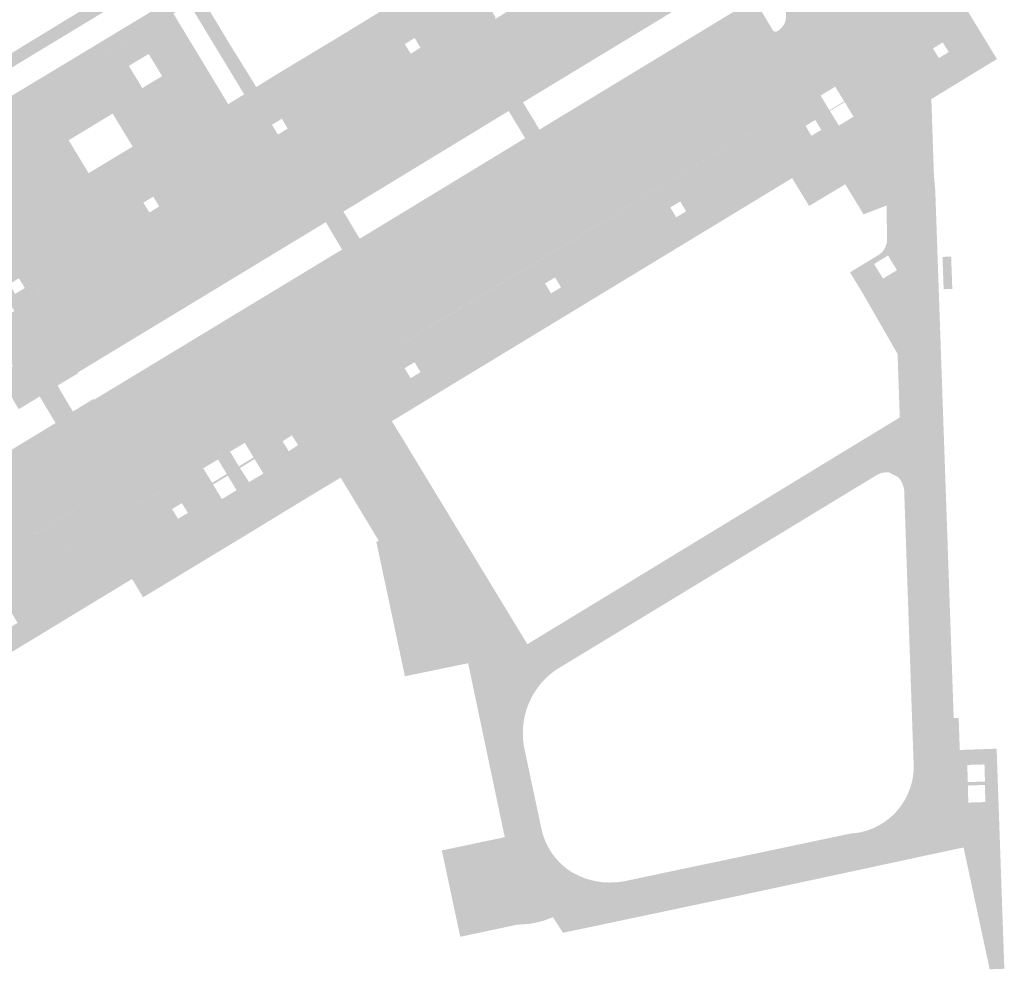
# Model space of a CAD drawing. Header units: inches. Extents: x 83221 to 84763, y 445855 to 447258.
# Tile 13 of 58: x 83395 to 83510, y 446474 to 446585. Entities that reach past the tile are written whole.
import ezdxf

# ---------------------------------------------------------------- set-up
doc = ezdxf.new("R2010")
doc.units = ezdxf.units.IN
doc.header["$MEASUREMENT"] = 0

msp = doc.modelspace()

# ---------------------------------------------------------------- hatches: boundary and pattern name
for points in [[(83438.62, 446583.36), (83425.19, 446575.2), (83426.27, 446573.43), (83425.75, 446573.11), (83425.48, 446573.56), (83424.33, 446572.86), (83424.6, 446572.41), (83424.21, 446572.18), (83423.13, 446573.94), (83395.04, 446556.91), (83397.23, 446553.27), (83397.25, 446553.25), (83397.26, 446553.22), (83397.26, 446553.19), (83397.27, 446553.17), (83397.27, 446553.14), (83397.27, 446553.11), (83397.27, 446553.08), (83397.27, 446553.05), (83397.26, 446553.03), (83397.25, 446553), (83397.24, 446552.97), (83397.22, 446552.95), (83397.21, 446552.92), (83397.19, 446552.9), (83397.17, 446552.88), (83397.15, 446552.86), (83397.12, 446552.85), (83396.33, 446552.37), (83395.66, 446551.96), (83394.79, 446553.39), (83395.49, 446553.81), (83394.79, 446554.95), (83394.11, 446554.53), (83391.69, 446558.53), (83393.01, 446559.39), (83417.88, 446574.45), (83419.22, 446575.26), (83421.08, 446576.41), (83422.5, 446577.26), (83424.83, 446578.71), (83430.94, 446582.39), (83431.6, 446582.78), (83439, 446587.31), (83440.5, 446588.22), (83443.06, 446589.78), (83443.77, 446590.21), (83445.14, 446591.04), (83446.63, 446591.94), (83454.06, 446596.47), (83454.72, 446596.85), (83461.05, 446600.7), (83463.05, 446601.91), (83464.32, 446602.64), (83466.32, 446603.87), (83472.72, 446607.76), (83473.38, 446608.16), (83480.81, 446612.68), (83482.32, 446613.59), (83483.37, 446614.18), (83487.07, 446616.24), (83489.66, 446611.97), (83484.1, 446608.59), (83483.85, 446609.02), (83482.7, 446608.35), (83482.97, 446607.9), (83480.51, 446606.4), (83479.46, 446608.14), (83448.15, 446589.16), (83449.22, 446587.38), (83441.25, 446582.53), (83440.98, 446582.98), (83439.82, 446582.27), (83440.1, 446581.83), (83439.71, 446581.6), (83438.62, 446583.36)], [(83476.54, 446594.71), (83452.05, 446579.87), (83451.02, 446579.25), (83448.21, 446583.88), (83449.24, 446584.51), (83450.31, 446585.16), (83481.8, 446604.26), (83482.68, 446602.84), (83482.79, 446602.69), (83482.92, 446602.56), (83483.05, 446602.44), (83483.19, 446602.33), (83483.35, 446602.23), (83483.51, 446602.15), (83483.68, 446602.08), (83483.85, 446602.03), (83484.03, 446601.99), (83484.21, 446601.97), (83484.39, 446601.96), (83484.57, 446601.97), (83484.75, 446602), (83484.93, 446602.04), (83485.1, 446602.1), (83485.27, 446602.18), (83485.42, 446602.26), (83485.57, 446602.36), (83487.39, 446603.45), (83489.47, 446604.72), (83491.18, 446605.75), (83492.86, 446606.77), (83496.58, 446600.74), (83496.41, 446600.39), (83496.26, 446600.02), (83496.15, 446599.65), (83496.06, 446599.26), (83496.01, 446598.83), (83495.99, 446598.4), (83496.01, 446597.96), (83482.11, 446589.78), (83479.47, 446594.08), (83479.36, 446594.23), (83479.24, 446594.37), (83479.11, 446594.5), (83478.97, 446594.62), (83478.82, 446594.72), (83478.65, 446594.81), (83478.49, 446594.89), (83478.31, 446594.95), (83478.13, 446595), (83477.95, 446595.03), (83477.77, 446595.04), (83477.58, 446595.04), (83477.4, 446595.03), (83477.22, 446594.99), (83477.04, 446594.94), (83476.87, 446594.88), (83476.7, 446594.8), (83476.54, 446594.71), (83476.54, 446594.71)], [(83488.07, 446576.33), (83489.7, 446573.66), (83488.15, 446572.72), (83487.72, 446573.41), (83486.59, 446572.72), (83487.01, 446572.02), (83485.84, 446571.31), (83484.27, 446573.9), (83484.25, 446573.94), (83484.23, 446573.98), (83484.22, 446574.02), (83484.21, 446574.06), (83484.2, 446574.1), (83484.2, 446574.14), (83484.2, 446574.19), (83484.21, 446574.23), (83484.21, 446574.27), (83484.23, 446574.32), (83484.24, 446574.36), (83484.26, 446574.39), (83484.28, 446574.43), (83484.31, 446574.47), (83484.34, 446574.5), (83484.37, 446574.53), (83484.4, 446574.56), (83484.44, 446574.58), (83487.86, 446576.68), (83489.55, 446577.68), (83502.86, 446585.81), (83496.74, 446595.86), (83496.55, 446596.18), (83496.39, 446596.52), (83496.26, 446596.87), (83496.15, 446597.23), (83496.07, 446597.59), (83496.01, 446597.96), (83497.68, 446598.96), (83506.76, 446584.08), (83503.02, 446581.79), (83502.6, 446582.47), (83501.46, 446581.76), (83501.87, 446581.09), (83491.75, 446574.91), (83490.12, 446577.58), (83488.07, 446576.33)], [(83421.27, 446536.2), (83415.84, 446532.9), (83412.85, 446531.1), (83409.48, 446529.07), (83407.8, 446531.85), (83407.9, 446531.94), (83407.96, 446532.01), (83408.01, 446532.08), (83408.05, 446532.15), (83408.09, 446532.23), (83408.12, 446532.31), (83408.15, 446532.4), (83408.17, 446532.48), (83408.18, 446532.57), (83408.18, 446532.66), (83408.17, 446532.74), (83408.16, 446532.83), (83408.14, 446532.91), (83408.11, 446533), (83408.07, 446533.08), (83408.03, 446533.15), (83407.98, 446533.23), (83407.93, 446533.29), (83407.87, 446533.36), (83407.8, 446533.42), (83407.73, 446533.47), (83407.66, 446533.51), (83407.58, 446533.55), (83407.5, 446533.58), (83407.42, 446533.61), (83407.33, 446533.62), (83407.24, 446533.63), (83407.16, 446533.64), (83407.07, 446533.63), (83406.98, 446533.62), (83406.9, 446533.6), (83406.82, 446533.57), (83406.78, 446533.55), (83405.08, 446536.36), (83405.71, 446536.75), (83435.09, 446554.56), (83436.63, 446555.5), (83456.41, 446567.51), (83457.65, 446568.28), (83483.24, 446583.76), (83483.4, 446583.85), (83483.55, 446583.96), (83483.68, 446584.07), (83483.81, 446584.21), (83483.93, 446584.35), (83484.03, 446584.5), (83484.12, 446584.66), (83484.19, 446584.82), (83484.25, 446585), (83484.29, 446585.17), (83484.32, 446585.35), (83484.33, 446585.54), (83484.33, 446585.72), (83484.31, 446585.9), (83484.27, 446586.08), (83484.22, 446586.25), (83484.16, 446586.42), (83484.08, 446586.59), (83482.11, 446589.78), (83496.01, 446597.96), (83496.07, 446597.59), (83496.15, 446597.23), (83496.26, 446596.87), (83496.39, 446596.52), (83496.55, 446596.18), (83496.74, 446595.86), (83502.86, 446585.81), (83489.55, 446577.68), (83487.86, 446576.68), (83484.44, 446574.58), (83440.86, 446548.16), (83437.79, 446546.27), (83433.46, 446543.67), (83433.21, 446543.5), (83431.53, 446542.47), (83431.26, 446542.33), (83421.27, 446536.2)], [(83476.46, 446594.24), (83478.67, 446590.66), (83453.62, 446575.47), (83451.44, 446579.12), (83451.43, 446579.14), (83451.41, 446579.17), (83451.4, 446579.19), (83451.38, 446579.21), (83451.36, 446579.22), (83451.33, 446579.24), (83451.31, 446579.25), (83451.29, 446579.26), (83451.26, 446579.27), (83451.23, 446579.28), (83451.21, 446579.28), (83451.18, 446579.28), (83451.15, 446579.28), (83451.13, 446579.28), (83451.1, 446579.28), (83451.07, 446579.27), (83451.05, 446579.26), (83451.02, 446579.25), (83452.05, 446579.87), (83476.54, 446594.71), (83476.52, 446594.68), (83476.5, 446594.66), (83476.48, 446594.63), (83476.46, 446594.61), (83476.45, 446594.58), (83476.44, 446594.55), (83476.43, 446594.52), (83476.42, 446594.49), (83476.42, 446594.46), (83476.41, 446594.43), (83476.42, 446594.39), (83476.42, 446594.36), (83476.43, 446594.33), (83476.44, 446594.3), (83476.45, 446594.27), (83476.46, 446594.24), (83476.46, 446594.24)], [(83400.36, 446583.4), (83384.37, 446573.73), (83383.6, 446575.01), (83386.15, 446576.51), (83388.44, 446577.87), (83390.76, 446579.24), (83395.37, 446582.09), (83397.64, 446583.47), (83399.93, 446584.87), (83404.61, 446587.71), (83406.9, 446589.1), (83409.18, 446590.48), (83411.64, 446592), (83413, 446592.81), (83415.37, 446588.85), (83416.74, 446586.63), (83418.12, 446584.39), (83419.56, 446582), (83422.5, 446577.26), (83421.08, 446576.41), (83414.68, 446586.97), (83412.82, 446585.84), (83419.22, 446575.26), (83417.88, 446574.45), (83412.92, 446582.71), (83411.52, 446585.06), (83402.61, 446579.68), (83386.62, 446570.01), (83385.85, 446571.3), (83387.63, 446572.42), (83400.02, 446579.9), (83401.82, 446580.98), (83410.73, 446586.36), (83409.26, 446588.79), (83400.36, 446583.4), (83400.36, 446583.4)], [(83450.31, 446585.16), (83449.24, 446584.51), (83448.21, 446583.88), (83447.85, 446583.66), (83447.28, 446583.32), (83446.65, 446582.94), (83444.6, 446581.69), (83443.57, 446583.37), (83441.89, 446582.35), (83442.93, 446580.67), (83441.23, 446579.63), (83441.2, 446579.62), (83441.16, 446579.62), (83441.13, 446579.62), (83441.1, 446579.62), (83441.06, 446579.62), (83441.03, 446579.63), (83441, 446579.64), (83440.97, 446579.65), (83440.94, 446579.66), (83440.91, 446579.68), (83440.88, 446579.7), (83440.86, 446579.72), (83440.83, 446579.74), (83440.81, 446579.77), (83440.79, 446579.8), (83440.78, 446579.83), (83440.76, 446579.86), (83440.75, 446579.89), (83439.71, 446581.6), (83440.1, 446581.83), (83440.52, 446581.15), (83441.65, 446581.85), (83441.25, 446582.53), (83449.22, 446587.38), (83450.26, 446585.64), (83450.28, 446585.62), (83450.3, 446585.6), (83450.32, 446585.58), (83450.34, 446585.55), (83450.36, 446585.53), (83450.37, 446585.5), (83450.38, 446585.47), (83450.38, 446585.44), (83450.39, 446585.41), (83450.39, 446585.38), (83450.39, 446585.35), (83450.39, 446585.32), (83450.38, 446585.29), (83450.37, 446585.26), (83450.36, 446585.23), (83450.35, 446585.21), (83450.33, 446585.18), (83450.31, 446585.16)], [(83483.24, 446583.76), (83457.65, 446568.28), (83457.66, 446568.3), (83457.68, 446568.32), (83457.69, 446568.34), (83457.71, 446568.36), (83457.72, 446568.39), (83457.73, 446568.41), (83457.73, 446568.44), (83457.74, 446568.46), (83457.74, 446568.49), (83457.74, 446568.51), (83457.74, 446568.54), (83457.73, 446568.57), (83457.73, 446568.59), (83457.72, 446568.62), (83455.54, 446572.29), (83480.6, 446587.5), (83482.8, 446583.85), (83482.83, 446583.82), (83482.85, 446583.8), (83482.88, 446583.78), (83482.91, 446583.76), (83482.94, 446583.75), (83482.97, 446583.74), (83483.01, 446583.73), (83483.04, 446583.72), (83483.08, 446583.72), (83483.11, 446583.72), (83483.14, 446583.73), (83483.18, 446583.73), (83483.21, 446583.74), (83483.24, 446583.76), (83483.24, 446583.76)], [(83415.4, 446578.58), (83410.55, 446575.95), (83409.73, 446577.46), (83411.51, 446578.53), (83409.94, 446581.12), (83408.28, 446580.12), (83407.07, 446582.37), (83411.52, 446585.06), (83412.92, 446582.71), (83415.4, 446578.58)], [(83501.29, 446575.31), (83492.2, 446569.89), (83491.72, 446570.68), (83485.03, 446566.63), (83443.02, 446541.13), (83441.38, 446543.82), (83441.66, 446543.99), (83440.97, 446545.15), (83440.68, 446544.98), (83439.33, 446547.21), (83440.86, 446548.16), (83440.9, 446548.18), (83440.94, 446548.19), (83440.98, 446548.21), (83441.02, 446548.22), (83441.07, 446548.22), (83441.11, 446548.23), (83441.15, 446548.22), (83441.19, 446548.22), (83441.24, 446548.21), (83441.28, 446548.2), (83441.32, 446548.18), (83441.36, 446548.16), (83441.4, 446548.14), (83441.43, 446548.12), (83441.47, 446548.09), (83441.5, 446548.06), (83441.52, 446548.02), (83441.55, 446547.98), (83443.66, 446544.5), (83486.36, 446570.44), (83485.84, 446571.31), (83487.01, 446572.02), (83487.27, 446571.57), (83488.43, 446572.26), (83488.15, 446572.72), (83489.7, 446573.66), (83490.31, 446572.66), (83490.48, 446572.76), (83492.19, 446573.8), (83492.36, 446573.9), (83491.75, 446574.91), (83501.87, 446581.09), (83502.15, 446580.64), (83503.3, 446581.34), (83503.02, 446581.79), (83506.76, 446584.08), (83508.93, 446580.52), (83507.8, 446579.84), (83501.25, 446575.84), (83501.29, 446575.31)], [(83448.21, 446583.88), (83451.02, 446579.25), (83450.66, 446579.02), (83450.1, 446578.67), (83449.86, 446578.52), (83449.48, 446578.28), (83446.65, 446582.94), (83447.28, 446583.32), (83447.85, 446583.66), (83448.21, 446583.88), (83448.21, 446583.88)], [(83430.07, 446566.5), (83428.53, 446565.56), (83399.13, 446547.74), (83396.33, 446552.37), (83397.12, 446552.85), (83425.77, 446570.21), (83427.33, 446571.19), (83441.23, 446579.63), (83442.93, 446580.67), (83444.6, 446581.69), (83446.65, 446582.94), (83449.48, 446578.28), (83430.07, 446566.5), (83430.07, 446566.5)], [(83441.23, 446579.63), (83427.33, 446571.19), (83427.35, 446571.21), (83427.37, 446571.24), (83427.39, 446571.27), (83427.4, 446571.29), (83427.42, 446571.32), (83427.42, 446571.36), (83427.43, 446571.39), (83427.43, 446571.42), (83427.43, 446571.45), (83427.43, 446571.48), (83427.43, 446571.51), (83427.42, 446571.55), (83427.41, 446571.58), (83427.4, 446571.6), (83427.38, 446571.63), (83427.36, 446571.66), (83427.34, 446571.68), (83427.32, 446571.71), (83425.19, 446575.2), (83438.62, 446583.36), (83440.75, 446579.89), (83440.76, 446579.86), (83440.78, 446579.83), (83440.79, 446579.8), (83440.81, 446579.77), (83440.83, 446579.74), (83440.86, 446579.72), (83440.88, 446579.7), (83440.91, 446579.68), (83440.94, 446579.66), (83440.97, 446579.65), (83441, 446579.64), (83441.03, 446579.63), (83441.06, 446579.62), (83441.1, 446579.62), (83441.13, 446579.62), (83441.16, 446579.62), (83441.2, 446579.62), (83441.23, 446579.63), (83441.23, 446579.63)], [(83442.93, 446580.67), (83441.89, 446582.35), (83443.57, 446583.37), (83444.6, 446581.69), (83442.93, 446580.67), (83442.93, 446580.67)], [(83409.73, 446577.46), (83410.55, 446575.95), (83406.11, 446573.54), (83405.74, 446574.16), (83400.6, 446571.05), (83400.83, 446570.68), (83399.38, 446569.89), (83396.37, 446574.86), (83388.37, 446570.02), (83391.15, 446565.43), (83389.82, 446564.7), (83386.62, 446570.01), (83402.61, 446579.68), (83407.07, 446582.37), (83408.28, 446580.12), (83407.63, 446579.73), (83409.2, 446577.13), (83409.73, 446577.46)], [(83451.44, 446579.12), (83453.62, 446575.47), (83454.52, 446573.99), (83452.85, 446572.97), (83451.95, 446574.46), (83449.78, 446578.07), (83449.76, 446578.09), (83449.75, 446578.11), (83449.74, 446578.14), (83449.73, 446578.17), (83449.72, 446578.2), (83449.72, 446578.22), (83449.72, 446578.25), (83449.72, 446578.28), (83449.72, 446578.31), (83449.73, 446578.34), (83449.74, 446578.36), (83449.75, 446578.39), (83449.76, 446578.42), (83449.78, 446578.44), (83449.8, 446578.46), (83449.82, 446578.48), (83449.84, 446578.5), (83449.86, 446578.52), (83450.1, 446578.67), (83450.66, 446579.02), (83451.02, 446579.25), (83451.05, 446579.26), (83451.07, 446579.27), (83451.1, 446579.28), (83451.13, 446579.28), (83451.15, 446579.28), (83451.18, 446579.28), (83451.21, 446579.28), (83451.23, 446579.28), (83451.26, 446579.27), (83451.29, 446579.26), (83451.31, 446579.25), (83451.33, 446579.24), (83451.36, 446579.22), (83451.38, 446579.21), (83451.4, 446579.19), (83451.41, 446579.17), (83451.43, 446579.14), (83451.44, 446579.12), (83451.44, 446579.12)], [(83417.88, 446574.45), (83393.01, 446559.39), (83389.82, 446564.7), (83391.15, 446565.43), (83393.52, 446561.51), (83401.52, 446566.35), (83399.38, 446569.89), (83400.83, 446570.68), (83402.93, 446567.21), (83408.07, 446570.31), (83406.11, 446573.54), (83415.4, 446578.58), (83417.88, 446574.45)], [(83451.95, 446574.46), (83432.67, 446562.73), (83430.49, 446566.38), (83430.47, 446566.41), (83430.45, 446566.43), (83430.44, 446566.45), (83430.42, 446566.46), (83430.4, 446566.48), (83430.37, 446566.49), (83430.35, 446566.51), (83430.32, 446566.52), (83430.3, 446566.53), (83430.27, 446566.53), (83430.25, 446566.53), (83430.22, 446566.54), (83430.19, 446566.54), (83430.17, 446566.53), (83430.14, 446566.53), (83430.11, 446566.52), (83430.09, 446566.51), (83430.07, 446566.5), (83449.48, 446578.28), (83449.86, 446578.52), (83449.84, 446578.5), (83449.82, 446578.48), (83449.8, 446578.46), (83449.78, 446578.44), (83449.76, 446578.42), (83449.75, 446578.39), (83449.74, 446578.36), (83449.73, 446578.34), (83449.72, 446578.31), (83449.72, 446578.28), (83449.72, 446578.25), (83449.72, 446578.22), (83449.72, 446578.2), (83449.73, 446578.17), (83449.74, 446578.14), (83449.75, 446578.11), (83449.76, 446578.09), (83449.78, 446578.07), (83451.95, 446574.46), (83451.95, 446574.46)], [(83489.44, 446574.47), (83490.48, 446572.76), (83490.31, 446572.66), (83488.07, 446576.33), (83489.1, 446576.95), (83489.2, 446576.78), (83488.35, 446576.26), (83489.39, 446574.55), (83490.24, 446575.07), (83490.29, 446574.99), (83489.44, 446574.47)], [(83490.12, 446577.58), (83492.36, 446573.9), (83492.19, 446573.8), (83491.15, 446575.51), (83490.29, 446574.99), (83490.24, 446575.07), (83491.1, 446575.59), (83490.06, 446577.3), (83489.2, 446576.78), (83489.1, 446576.95), (83490.12, 446577.58)], [(83396.37, 446574.86), (83401.52, 446566.35), (83393.52, 446561.51), (83388.37, 446570.02), (83396.37, 446574.86), (83396.37, 446574.86)], [(83456.6, 446553.67), (83443.05, 446545.49), (83441.55, 446547.98), (83441.5, 446548.06), (83441.4, 446548.15), (83441.28, 446548.2), (83441.15, 446548.23), (83441.02, 446548.22), (83440.91, 446548.18), (83484.38, 446574.54), (83484.28, 446574.43), (83484.22, 446574.32), (83484.2, 446574.19), (83484.21, 446574.06), (83484.25, 446573.94), (83485.84, 446571.31), (83472.4, 446563.2), (83471.96, 446563.91), (83470.81, 446563.21), (83471.24, 446562.5), (83457.77, 446554.37), (83457.36, 446555.05), (83456.19, 446554.34), (83456.6, 446553.67)], [(83501.73, 446565.18), (83503.88, 446503.62), (83504.11, 446498.2), (83504.35, 446488.39), (83497.86, 446493.58), (83497.94, 446493.7), (83498.28, 446494.27), (83498.57, 446494.87), (83498.81, 446495.5), (83499, 446496.14), (83499.12, 446496.79), (83499.2, 446497.46), (83499.21, 446498.13), (83498.11, 446529.95), (83498.1, 446530.2), (83498.06, 446530.45), (83498, 446530.7), (83497.91, 446530.93), (83497.81, 446531.16), (83497.68, 446531.38), (83497.53, 446531.58), (83497.37, 446531.77), (83496.32, 446532.29), (83496.13, 446532.31), (83495.93, 446532.3), (83495.74, 446532.28), (83495.54, 446532.25), (83495.36, 446532.19), (83495.17, 446532.12), (83495, 446532.04), (83494.83, 446531.94), (83469.27, 446516.42), (83465.69, 446519.28), (83469.84, 446521.81), (83474.88, 446524.88), (83479.93, 446527.95), (83487.57, 446532.61), (83490.56, 446534.43), (83495.69, 446537.55), (83497.59, 446538.71), (83497.33, 446546.12), (83495.69, 446554.94), (83497.26, 446555.89), (83496.22, 446557.6), (83495.29, 446557.04), (83495.17, 446557.7), (83495.33, 446557.83), (83495.48, 446557.97), (83495.62, 446558.12), (83495.74, 446558.29), (83495.84, 446558.46), (83495.93, 446558.65), (83496, 446558.84), (83496.06, 446559.03), (83496.09, 446559.24), (83496.11, 446559.44), (83496.04, 446563.43), (83492.21, 446569.87), (83501.29, 446575.31), (83501.57, 446567), (83501.73, 446565.18)], [(83491.23, 446565.92), (83487.01, 446563.38), (83486.33, 446564.49), (83485.48, 446565.88), (83492.2, 446569.89), (83501.29, 446575.31), (83492.21, 446569.87), (83496.04, 446563.43), (83493.36, 446562.4), (83491.23, 446565.92), (83491.23, 446565.92)], [(83424.21, 446572.18), (83410.76, 446564), (83410.47, 446564.47), (83409.32, 446563.77), (83409.61, 446563.3), (83396.13, 446555.1), (83395.04, 446556.91), (83423.13, 446573.94), (83424.21, 446572.18)], [(83426.27, 446573.43), (83427.32, 446571.71), (83427.34, 446571.68), (83427.36, 446571.66), (83427.38, 446571.63), (83427.4, 446571.6), (83427.41, 446571.58), (83427.42, 446571.55), (83427.43, 446571.51), (83427.43, 446571.48), (83427.43, 446571.45), (83427.43, 446571.42), (83427.43, 446571.39), (83427.42, 446571.36), (83427.42, 446571.32), (83427.4, 446571.29), (83427.39, 446571.27), (83427.37, 446571.24), (83427.35, 446571.21), (83427.33, 446571.19), (83425.77, 446570.21), (83425.74, 446570.2), (83425.72, 446570.19), (83425.69, 446570.18), (83425.66, 446570.18), (83425.64, 446570.17), (83425.61, 446570.17), (83425.58, 446570.18), (83425.56, 446570.18), (83425.53, 446570.19), (83425.5, 446570.2), (83425.48, 446570.21), (83425.46, 446570.22), (83425.43, 446570.23), (83425.41, 446570.25), (83425.39, 446570.27), (83425.37, 446570.29), (83424.21, 446572.18), (83424.6, 446572.41), (83425.02, 446571.71), (83426.16, 446572.41), (83425.75, 446573.11), (83426.27, 446573.43)], [(83455.54, 446572.29), (83457.72, 446568.62), (83457.73, 446568.59), (83457.73, 446568.57), (83457.74, 446568.54), (83457.74, 446568.51), (83457.74, 446568.49), (83457.74, 446568.46), (83457.73, 446568.44), (83457.73, 446568.41), (83457.72, 446568.39), (83457.71, 446568.36), (83457.69, 446568.34), (83457.68, 446568.32), (83457.66, 446568.3), (83457.65, 446568.28), (83456.41, 446567.51), (83456.38, 446567.51), (83456.35, 446567.5), (83456.32, 446567.5), (83456.3, 446567.5), (83456.27, 446567.51), (83456.24, 446567.51), (83456.21, 446567.52), (83456.18, 446567.53), (83456.16, 446567.54), (83456.13, 446567.56), (83456.11, 446567.58), (83456.09, 446567.6), (83456.07, 446567.62), (83456.05, 446567.64), (83453.87, 446571.29), (83452.85, 446572.97), (83454.52, 446573.99), (83455.54, 446572.29), (83455.54, 446572.29)], [(83425.75, 446570.19), (83397.19, 446552.89), (83397.25, 446553), (83397.27, 446553.08), (83397.27, 446553.17), (83397.25, 446553.25), (83397.22, 446553.3), (83396.13, 446555.1), (83409.61, 446563.3), (83410.03, 446562.62), (83411.17, 446563.32), (83410.76, 446564), (83424.21, 446572.18), (83425.38, 446570.28), (83425.43, 446570.23), (83425.5, 446570.19), (83425.58, 446570.17), (83425.66, 446570.17), (83425.75, 446570.19)], [(83456.41, 446567.51), (83436.63, 446555.5), (83436.66, 446555.52), (83436.68, 446555.54), (83436.7, 446555.56), (83436.71, 446555.58), (83436.73, 446555.61), (83436.74, 446555.63), (83436.75, 446555.66), (83436.76, 446555.69), (83436.77, 446555.72), (83436.77, 446555.75), (83436.77, 446555.78), (83436.77, 446555.8), (83436.77, 446555.83), (83436.76, 446555.86), (83436.75, 446555.89), (83436.74, 446555.92), (83434.57, 446559.56), (83453.87, 446571.29), (83456.05, 446567.64), (83456.07, 446567.62), (83456.09, 446567.6), (83456.11, 446567.58), (83456.13, 446567.56), (83456.16, 446567.54), (83456.18, 446567.53), (83456.21, 446567.52), (83456.24, 446567.51), (83456.27, 446567.51), (83456.3, 446567.5), (83456.32, 446567.5), (83456.35, 446567.5), (83456.38, 446567.51), (83456.41, 446567.51), (83456.41, 446567.51)], [(83486.36, 446570.44), (83443.66, 446544.5), (83443.05, 446545.49), (83456.6, 446553.67), (83456.89, 446553.18), (83458.06, 446553.89), (83457.77, 446554.37), (83471.24, 446562.5), (83471.51, 446562.06), (83472.66, 446562.76), (83472.4, 446563.2), (83485.84, 446571.31), (83486.36, 446570.44)], [(83492.2, 446569.89), (83485.48, 446565.88), (83485.03, 446566.63), (83491.72, 446570.68), (83492.2, 446569.89), (83492.2, 446569.89)], [(83430.49, 446566.38), (83432.67, 446562.73), (83433.6, 446561.17), (83431.54, 446559.93), (83430.61, 446561.49), (83428.41, 446565.12), (83428.4, 446565.15), (83428.4, 446565.19), (83428.39, 446565.22), (83428.39, 446565.26), (83428.39, 446565.29), (83428.39, 446565.32), (83428.4, 446565.36), (83428.41, 446565.39), (83428.42, 446565.42), (83428.44, 446565.46), (83428.46, 446565.48), (83428.48, 446565.51), (83428.5, 446565.54), (83428.53, 446565.56), (83430.07, 446566.5), (83430.09, 446566.51), (83430.11, 446566.52), (83430.14, 446566.53), (83430.17, 446566.53), (83430.19, 446566.54), (83430.22, 446566.54), (83430.25, 446566.53), (83430.27, 446566.53), (83430.3, 446566.53), (83430.32, 446566.52), (83430.35, 446566.51), (83430.37, 446566.49), (83430.4, 446566.48), (83430.42, 446566.46), (83430.44, 446566.45), (83430.45, 446566.43), (83430.47, 446566.41), (83430.49, 446566.38), (83430.49, 446566.38)], [(83430.61, 446561.49), (83401.67, 446543.95), (83399.51, 446547.61), (83399.49, 446547.63), (83399.47, 446547.66), (83399.45, 446547.68), (83399.43, 446547.7), (83399.4, 446547.71), (83399.37, 446547.73), (83399.35, 446547.74), (83399.32, 446547.74), (83399.29, 446547.75), (83399.26, 446547.75), (83399.23, 446547.75), (83399.19, 446547.75), (83399.16, 446547.75), (83399.14, 446547.74), (83399.11, 446547.73), (83399.08, 446547.72), (83399.13, 446547.74), (83428.53, 446565.56), (83428.5, 446565.54), (83428.48, 446565.51), (83428.46, 446565.48), (83428.44, 446565.46), (83428.42, 446565.42), (83428.41, 446565.39), (83428.4, 446565.36), (83428.39, 446565.32), (83428.39, 446565.29), (83428.39, 446565.26), (83428.39, 446565.22), (83428.4, 446565.19), (83428.4, 446565.15), (83428.41, 446565.12), (83430.61, 446561.49), (83430.61, 446561.49)], [(83434.57, 446559.56), (83436.74, 446555.92), (83436.75, 446555.89), (83436.76, 446555.86), (83436.77, 446555.83), (83436.77, 446555.8), (83436.77, 446555.78), (83436.77, 446555.75), (83436.77, 446555.72), (83436.76, 446555.69), (83436.75, 446555.66), (83436.74, 446555.63), (83436.73, 446555.61), (83436.71, 446555.58), (83436.7, 446555.56), (83436.68, 446555.54), (83436.66, 446555.52), (83436.63, 446555.5), (83435.09, 446554.56), (83435.06, 446554.55), (83435.03, 446554.54), (83435, 446554.53), (83434.96, 446554.53), (83434.93, 446554.53), (83434.9, 446554.53), (83434.87, 446554.54), (83434.84, 446554.55), (83434.81, 446554.56), (83434.78, 446554.57), (83434.75, 446554.59), (83434.72, 446554.61), (83434.7, 446554.63), (83434.68, 446554.65), (83432.51, 446558.3), (83431.54, 446559.93), (83433.6, 446561.17), (83434.57, 446559.56), (83434.57, 446559.56)], [(83394.79, 446553.39), (83395.66, 446551.96), (83394.26, 446551.12), (83390.37, 446557.67), (83391.69, 446558.53), (83394.11, 446554.53), (83393.66, 446554.26), (83394.36, 446553.12), (83394.79, 446553.39)], [(83435.09, 446554.56), (83405.71, 446536.75), (83405.73, 446536.78), (83405.75, 446536.81), (83405.76, 446536.84), (83405.77, 446536.87), (83405.78, 446536.91), (83405.78, 446536.94), (83405.79, 446536.97), (83405.78, 446537.01), (83405.78, 446537.04), (83405.77, 446537.08), (83405.76, 446537.11), (83405.75, 446537.14), (83403.58, 446540.78), (83432.51, 446558.3), (83434.68, 446554.65), (83434.7, 446554.63), (83434.72, 446554.61), (83434.75, 446554.59), (83434.78, 446554.57), (83434.81, 446554.56), (83434.84, 446554.55), (83434.87, 446554.54), (83434.9, 446554.53), (83434.93, 446554.53), (83434.96, 446554.53), (83435, 446554.53), (83435.03, 446554.54), (83435.06, 446554.55), (83435.09, 446554.56), (83435.09, 446554.56)], [(83495.69, 446554.94), (83497.33, 446546.12), (83493.36, 446553.03), (83491.78, 446555.64), (83495.17, 446557.7), (83495.29, 446557.04), (83494.59, 446556.61), (83495.63, 446554.91), (83495.69, 446554.94)], [(83503.58, 446557.47), (83503.72, 446553.7), (83502.71, 446553.67), (83502.57, 446557.44), (83503.58, 446557.47), (83503.58, 446557.47)], [(83399.08, 446547.72), (83394.1, 446544.71), (83391.31, 446549.34), (83394.26, 446551.12), (83396.33, 446552.37), (83399.13, 446547.74), (83399.08, 446547.72), (83399.08, 446547.72)], [(83401.7, 446543.86), (83399.31, 446542.43), (83400.14, 446540.99), (83398.07, 446539.73), (83397.22, 446541.15), (83394.8, 446539.68), (83394.73, 446539.76), (83392.58, 446543.35), (83392.57, 446543.38), (83392.55, 446543.4), (83392.54, 446543.43), (83392.53, 446543.46), (83392.52, 446543.49), (83392.52, 446543.51), (83392.52, 446543.54), (83392.52, 446543.57), (83392.52, 446543.6), (83392.52, 446543.63), (83392.53, 446543.66), (83392.54, 446543.69), (83392.55, 446543.72), (83392.57, 446543.74), (83392.58, 446543.77), (83392.6, 446543.79), (83392.62, 446543.81), (83392.65, 446543.83), (83394.1, 446544.71), (83399.08, 446547.72), (83399.11, 446547.73), (83399.14, 446547.74), (83399.16, 446547.75), (83399.19, 446547.75), (83399.23, 446547.75), (83399.26, 446547.75), (83399.29, 446547.75), (83399.32, 446547.74), (83399.35, 446547.74), (83399.37, 446547.73), (83399.4, 446547.71), (83399.43, 446547.7), (83399.45, 446547.68), (83399.47, 446547.66), (83399.49, 446547.63), (83399.51, 446547.61), (83401.67, 446543.95), (83401.7, 446543.86), (83401.7, 446543.86)], [(83438.32, 446538.27), (83434.91, 446536.2), (83422.23, 446528.5), (83418.74, 446534.26), (83419.44, 446534.71), (83420.47, 446533), (83422.18, 446534.04), (83422.29, 446533.85), (83420.6, 446532.8), (83421.65, 446531.17), (83423.33, 446532.16), (83423.49, 446532.24), (83421.2, 446536.02), (83418.62, 446534.45), (83418.56, 446534.55), (83421.27, 446536.2), (83423.63, 446532.36), (83425.68, 446533.59), (83433.38, 446538.26), (83431.19, 446541.84), (83431.17, 446541.87), (83431.16, 446541.9), (83431.15, 446541.93), (83431.14, 446541.96), (83431.13, 446542), (83431.13, 446542.03), (83431.13, 446542.06), (83431.13, 446542.1), (83431.14, 446542.13), (83431.15, 446542.16), (83431.16, 446542.19), (83431.17, 446542.22), (83431.19, 446542.25), (83431.21, 446542.28), (83431.23, 446542.31), (83431.26, 446542.33), (83431.53, 446542.47), (83433.21, 446543.5), (83433.46, 446543.67), (83433.5, 446543.68), (83433.53, 446543.69), (83433.56, 446543.69), (83433.6, 446543.69), (83433.63, 446543.69), (83433.66, 446543.69), (83433.7, 446543.68), (83433.73, 446543.67), (83433.76, 446543.65), (83433.79, 446543.64), (83433.82, 446543.62), (83433.84, 446543.59), (83433.87, 446543.57), (83433.89, 446543.54), (83436.08, 446539.9), (83439.92, 446542.24), (83437.73, 446545.86), (83437.72, 446545.88), (83437.71, 446545.9), (83437.7, 446545.92), (83437.69, 446545.94), (83437.68, 446545.96), (83437.67, 446545.98), (83437.67, 446546.01), (83437.67, 446546.03), (83437.67, 446546.05), (83437.67, 446546.08), (83437.68, 446546.1), (83437.68, 446546.12), (83437.69, 446546.14), (83437.7, 446546.17), (83437.71, 446546.19), (83437.72, 446546.2), (83437.74, 446546.22), (83437.75, 446546.24), (83437.77, 446546.26), (83437.79, 446546.27), (83439.33, 446547.21), (83440.68, 446544.98), (83439.81, 446544.45), (83440.51, 446543.29), (83441.38, 446543.82), (83443.02, 446541.13), (83438.32, 446538.27)], [(83437.73, 446545.86), (83439.92, 446542.24), (83436.08, 446539.9), (83433.89, 446543.54), (83433.87, 446543.57), (83433.84, 446543.59), (83433.82, 446543.62), (83433.79, 446543.64), (83433.76, 446543.65), (83433.73, 446543.67), (83433.7, 446543.68), (83433.66, 446543.69), (83433.63, 446543.69), (83433.6, 446543.69), (83433.56, 446543.69), (83433.53, 446543.69), (83433.5, 446543.68), (83433.46, 446543.67), (83437.79, 446546.27), (83437.77, 446546.26), (83437.75, 446546.24), (83437.74, 446546.22), (83437.72, 446546.2), (83437.71, 446546.19), (83437.7, 446546.17), (83437.69, 446546.14), (83437.68, 446546.12), (83437.68, 446546.1), (83437.67, 446546.08), (83437.67, 446546.05), (83437.67, 446546.03), (83437.67, 446546.01), (83437.67, 446545.98), (83437.68, 446545.96), (83437.69, 446545.94), (83437.7, 446545.92), (83437.71, 446545.9), (83437.72, 446545.88), (83437.73, 446545.86), (83437.73, 446545.86)], [(83426.04, 446535.16), (83423.04, 446533.32), (83421.27, 446536.2), (83431.26, 446542.33), (83431.22, 446542.29), (83431.18, 446542.24), (83431.15, 446542.18), (83431.14, 446542.11), (83431.13, 446542.05), (83431.13, 446541.98), (83431.15, 446541.91), (83431.18, 446541.86), (83432.76, 446539.27), (83427.15, 446535.83), (83426.66, 446536.62), (83425.56, 446535.93), (83426.04, 446535.16)], [(83403.45, 446535.37), (83390.01, 446527.19), (83389.97, 446527.18), (83389.94, 446527.16), (83389.9, 446527.15), (83389.86, 446527.14), (83389.82, 446527.14), (83389.78, 446527.13), (83389.75, 446527.14), (83389.71, 446527.14), (83389.67, 446527.15), (83389.63, 446527.16), (83389.59, 446527.17), (83389.56, 446527.19), (83389.53, 446527.21), (83389.5, 446527.23), (83389.47, 446527.26), (83389.44, 446527.29), (83389.41, 446527.31), (83389.39, 446527.35), (83387.26, 446530.87), (83399.08, 446538.06), (83398.07, 446539.73), (83400.14, 446540.99), (83400.5, 446540.39), (83401.1, 446539.4), (83403.5, 446540.87), (83403.58, 446540.78), (83405.75, 446537.14), (83405.76, 446537.11), (83405.77, 446537.08), (83405.78, 446537.04), (83405.78, 446537.01), (83405.79, 446536.97), (83405.78, 446536.94), (83405.78, 446536.91), (83405.77, 446536.87), (83405.76, 446536.84), (83405.75, 446536.81), (83405.73, 446536.78), (83405.71, 446536.75), (83403.45, 446535.37), (83403.45, 446535.37)], [(83425.68, 446533.59), (83423.63, 446532.36), (83423.04, 446533.32), (83426.04, 446535.16), (83426.28, 446534.76), (83427.36, 446535.48), (83427.15, 446535.83), (83432.76, 446539.27), (83433.38, 446538.26), (83425.68, 446533.59)], [(83446.61, 446524.63), (83450.76, 446517.79), (83454.13, 446512.25), (83447.59, 446508.26), (83447.22, 446510.03), (83445.94, 446515.97), (83445.32, 446518.9), (83438.03, 446531.01), (83434.91, 446536.2), (83438.32, 446538.27), (83439.64, 446536.12), (83439.77, 446535.91), (83440.47, 446534.75), (83446.61, 446524.63), (83446.61, 446524.63)], [(83407.75, 446528.02), (83400.2, 446523.45), (83398.88, 446526.44), (83405.88, 446530.68), (83404.85, 446532.39), (83398.06, 446528.29), (83396.73, 446531.28), (83403.45, 446535.37), (83407.75, 446528.02)], [(83407.8, 446531.85), (83409.48, 446529.07), (83407.75, 446528.02), (83403.45, 446535.37), (83405.08, 446536.36), (83406.77, 446533.56), (83406.77, 446533.55), (83406.77, 446533.56), (83406.78, 446533.55), (83406.71, 446533.52), (83405.76, 446532.95), (83406.8, 446531.24), (83407.7, 446531.78), (83407.8, 446531.85)], [(83445.94, 446515.97), (83447.22, 446510.03), (83439.84, 446508.51), (83436.51, 446524.18), (83436.78, 446524.33), (83432.34, 446531.69), (83426.24, 446528), (83421.05, 446524.83), (83414.91, 446521.12), (83412.62, 446519.73), (83411.35, 446521.89), (83434.91, 446536.2), (83438.03, 446531.01), (83445.32, 446518.9), (83445.94, 446515.97)], [(83418.03, 446533.8), (83416.31, 446532.78), (83417.35, 446531.08), (83417.45, 446530.88), (83418.49, 446529.18), (83418.33, 446529.08), (83416.03, 446532.87), (83421.2, 446536.02), (83423.49, 446532.24), (83423.33, 446532.16), (83422.29, 446533.85), (83422.18, 446534.04), (83421.15, 446535.75), (83419.44, 446534.71), (83418.03, 446533.8), (83418.03, 446533.8)], [(83422.23, 446528.5), (83411.35, 446521.89), (83409.55, 446524.96), (83413.04, 446527.41), (83413.37, 446526.88), (83414.52, 446527.57), (83414.14, 446528.18), (83414.52, 446528.45), (83415.26, 446527.26), (83418.18, 446529.02), (83415.84, 446532.9), (83418.56, 446534.55), (83418.62, 446534.45), (83416.03, 446532.87), (83418.33, 446529.08), (83418.49, 446529.18), (83420.2, 446530.22), (83419.17, 446531.91), (83417.45, 446530.88), (83417.35, 446531.08), (83419.05, 446532.11), (83418.03, 446533.8), (83418.74, 446534.26), (83422.23, 446528.5)], [(83406.66, 446533.49), (83406.74, 446533.53), (83406.82, 446533.57), (83406.9, 446533.6), (83406.98, 446533.62), (83407.07, 446533.63), (83407.16, 446533.64), (83407.24, 446533.63), (83407.33, 446533.62), (83407.42, 446533.61), (83407.5, 446533.58), (83407.58, 446533.55), (83407.66, 446533.51), (83407.73, 446533.47), (83407.8, 446533.42), (83407.87, 446533.36), (83407.93, 446533.29), (83407.98, 446533.23), (83408.03, 446533.15), (83408.07, 446533.08), (83408.11, 446533), (83408.14, 446532.91), (83408.16, 446532.83), (83408.17, 446532.74), (83408.18, 446532.66), (83408.18, 446532.57), (83408.17, 446532.48), (83408.15, 446532.4), (83408.12, 446532.31), (83408.09, 446532.23), (83408.05, 446532.15), (83408.01, 446532.08), (83407.96, 446532.01), (83407.9, 446531.94), (83407.84, 446531.88), (83407.77, 446531.83), (83407.7, 446531.78), (83406.8, 446531.24), (83405.76, 446532.95), (83406.66, 446533.49), (83406.66, 446533.49)], [(83395.86, 446526.96), (83404.85, 446532.39), (83405.88, 446530.68), (83396.9, 446525.25), (83396.82, 446525.21), (83396.74, 446525.17), (83396.66, 446525.14), (83396.57, 446525.12), (83396.49, 446525.11), (83396.4, 446525.1), (83396.31, 446525.1), (83396.23, 446525.11), (83396.14, 446525.13), (83396.06, 446525.16), (83395.98, 446525.19), (83395.9, 446525.23), (83395.82, 446525.27), (83395.75, 446525.32), (83395.69, 446525.38), (83395.63, 446525.44), (83395.57, 446525.51), (83395.52, 446525.59), (83395.48, 446525.66), (83395.45, 446525.74), (83395.42, 446525.82), (83395.4, 446525.91), (83395.39, 446526), (83395.38, 446526.08), (83395.38, 446526.17), (83395.39, 446526.26), (83395.41, 446526.34), (83395.43, 446526.43), (83395.46, 446526.51), (83395.5, 446526.58), (83395.55, 446526.66), (83395.6, 446526.73), (83395.66, 446526.79), (83395.72, 446526.86), (83395.79, 446526.91), (83395.86, 446526.96), (83395.86, 446526.96)], [(83415.84, 446532.9), (83418.18, 446529.02), (83415.26, 446527.26), (83412.85, 446531.1), (83415.84, 446532.9), (83415.84, 446532.9)], [(83392.66, 446518.88), (83350.64, 446493.41), (83345.19, 446490.09), (83344.75, 446489.8), (83344.34, 446489.47), (83343.96, 446489.11), (83343.61, 446488.71), (83343.3, 446488.29), (83343.02, 446487.84), (83342.79, 446487.37), (83342.59, 446486.89), (83342.44, 446486.38), (83342.34, 446485.87), (83342.28, 446485.35), (83342.26, 446484.82), (83342.29, 446484.29), (83342.37, 446483.77), (83342.49, 446483.26), (83342.66, 446482.76), (83342.86, 446482.28), (83343.11, 446481.82), (83345.26, 446477.99), (83343.55, 446475.31), (83335.44, 446489.75), (83335.98, 446490.56), (83336.45, 446491.41), (83336.85, 446492.29), (83337.18, 446493.2), (83337.43, 446494.14), (83337.62, 446495.2), (83337.71, 446496.27), (83337.71, 446497.34), (83337.61, 446498.41), (83337.41, 446499.46), (83337.12, 446500.49), (83336.74, 446501.49), (83336.27, 446502.46), (83341.12, 446505.2), (83343.49, 446501.39), (83343.64, 446501.17), (83343.88, 446500.92), (83344.16, 446500.72), (83344.48, 446500.56), (83344.73, 446500.49), (83344.91, 446500.45), (83345.09, 446500.43), (83345.28, 446500.43), (83345.46, 446500.44), (83345.64, 446500.47), (83345.82, 446500.51), (83345.99, 446500.57), (83346.16, 446500.65), (83346.32, 446500.74), (83346.47, 446500.84), (83363.83, 446511.32), (83364.13, 446511.51), (83381.49, 446522.05), (83381.74, 446522.17), (83390.01, 446527.19), (83396.73, 446531.28), (83398.06, 446528.29), (83395.86, 446526.96), (83395.72, 446526.86), (83395.54, 446526.66), (83395.43, 446526.43), (83395.37, 446526.17), (83395.39, 446525.91), (83395.48, 446525.66), (83395.62, 446525.44), (83395.82, 446525.27), (83396.05, 446525.15), (83396.31, 446525.1), (83396.58, 446525.11), (83396.81, 446525.19), (83398.88, 446526.44), (83400.2, 446523.45), (83392.66, 446518.88)], [(83413.81, 446528.71), (83412.67, 446528.01), (83413.04, 446527.41), (83409.55, 446524.96), (83407.75, 446528.02), (83412.85, 446531.1), (83414.52, 446528.45), (83414.14, 446528.18), (83413.81, 446528.71)], [(83408, 446519.86), (83354.63, 446487.46), (83349.21, 446484.17), (83347.27, 446481.13), (83346.1, 446480.5), (83346.46, 446479.86), (83345.26, 446477.99), (83343.11, 446481.82), (83342.86, 446482.28), (83342.66, 446482.76), (83342.49, 446483.26), (83342.37, 446483.77), (83342.29, 446484.29), (83342.26, 446484.82), (83342.28, 446485.35), (83342.34, 446485.87), (83342.44, 446486.38), (83342.59, 446486.89), (83342.79, 446487.37), (83343.02, 446487.84), (83343.3, 446488.29), (83343.46, 446488.5), (83350.49, 446489.38), (83350.8, 446488.88), (83351.95, 446489.56), (83353.44, 446489.75), (83394.64, 446514.74), (83392.51, 446518.26), (83392.49, 446518.3), (83392.47, 446518.34), (83392.46, 446518.38), (83392.46, 446518.42), (83392.45, 446518.47), (83392.45, 446518.51), (83392.46, 446518.55), (83392.47, 446518.59), (83392.48, 446518.63), (83392.49, 446518.68), (83392.51, 446518.72), (83392.54, 446518.75), (83392.56, 446518.79), (83392.59, 446518.82), (83392.62, 446518.85), (83392.66, 446518.88), (83407.75, 446528.02), (83411.35, 446521.89), (83412.62, 446519.73), (83409.29, 446517.72), (83408, 446519.86)], [(83478.7, 446482.88), (83458.29, 446478.58), (83457.11, 446480.4), (83456.57, 446480.18), (83456.02, 446479.99), (83455.46, 446479.84), (83454.89, 446479.71), (83454.31, 446479.62), (83453.74, 446479.57), (83451.49, 446489.73), (83447.59, 446508.26), (83454.13, 446512.25), (83459.83, 446515.72), (83465.69, 446519.28), (83469.27, 446516.42), (83457.41, 446509.22), (83456.83, 446508.78), (83456.29, 446508.29), (83455.79, 446507.76), (83455.34, 446507.19), (83454.93, 446506.58), (83454.57, 446505.95), (83454.27, 446505.28), (83454.02, 446504.6), (83453.83, 446503.89), (83453.69, 446503.18), (83453.62, 446502.45), (83453.6, 446501.72), (83453.64, 446500.99), (83453.74, 446500.27), (83455.78, 446490.67), (83455.94, 446490.06), (83456.15, 446489.45), (83456.41, 446488.87), (83456.71, 446488.31), (83457.06, 446487.77), (83457.45, 446487.27), (83457.88, 446486.8), (83458.35, 446486.36), (83458.84, 446485.96), (83459.37, 446485.61), (83460.34, 446485.13), (83461.14, 446484.84), (83461.97, 446484.62), (83462.82, 446484.49), (83463.67, 446484.44), (83464.53, 446484.47), (83465.38, 446484.58), (83491.81, 446490.15), (83492.47, 446490.21), (83493.13, 446490.33), (83493.77, 446490.51), (83494.4, 446490.74), (83495.01, 446491.03), (83495.58, 446491.36), (83496.13, 446491.75), (83496.65, 446492.17), (83497.12, 446492.64), (83497.55, 446493.15), (83497.86, 446493.58), (83504.35, 446488.39), (83478.7, 446482.88)], [(83505.27, 446498.35), (83505.41, 446493.57), (83505.79, 446493.58), (83505.04, 446488.53), (83504.35, 446488.39), (83504.11, 446498.2), (83503.88, 446503.62), (83504.46, 446503.65), (83504.59, 446499.91), (83506.74, 446499.98), (83506.5, 446498.38), (83505.27, 446498.35)], [(83508.89, 446500.06), (83509.79, 446474.38), (83508.08, 446474.32), (83505.26, 446487.47), (83505.04, 446488.53), (83505.79, 446493.58), (83507.59, 446493.62), (83507.58, 446493.83), (83507.52, 446495.83), (83507.53, 446496.22), (83507.47, 446498.22), (83507.46, 446498.4), (83506.5, 446498.38), (83506.74, 446499.98), (83508.89, 446500.06)], [(83507.53, 446496.22), (83507.52, 446495.83), (83505.53, 446495.76), (83505.59, 446493.77), (83507.58, 446493.83), (83507.59, 446493.62), (83505.41, 446493.57), (83505.27, 446498.35), (83507.46, 446498.4), (83507.47, 446498.22), (83505.47, 446498.16), (83505.52, 446496.16), (83507.53, 446496.22), (83507.53, 446496.22)], [(83451.49, 446489.73), (83453.74, 446479.57), (83453.61, 446479.56), (83453.49, 446479.55), (83453.37, 446479.55), (83453.25, 446479.54), (83453.12, 446479.54), (83453, 446479.54), (83449.07, 446478.7), (83446.92, 446488.77), (83451.49, 446489.73)], [(83446.92, 446488.77), (83449.07, 446478.7), (83446.3, 446478.11), (83444.15, 446488.19), (83446.92, 446488.77)]]:
    msp.add_hatch(color=256).paths.add_polyline_path(points, flags=0)

doc.saveas('drawing.dxf')
